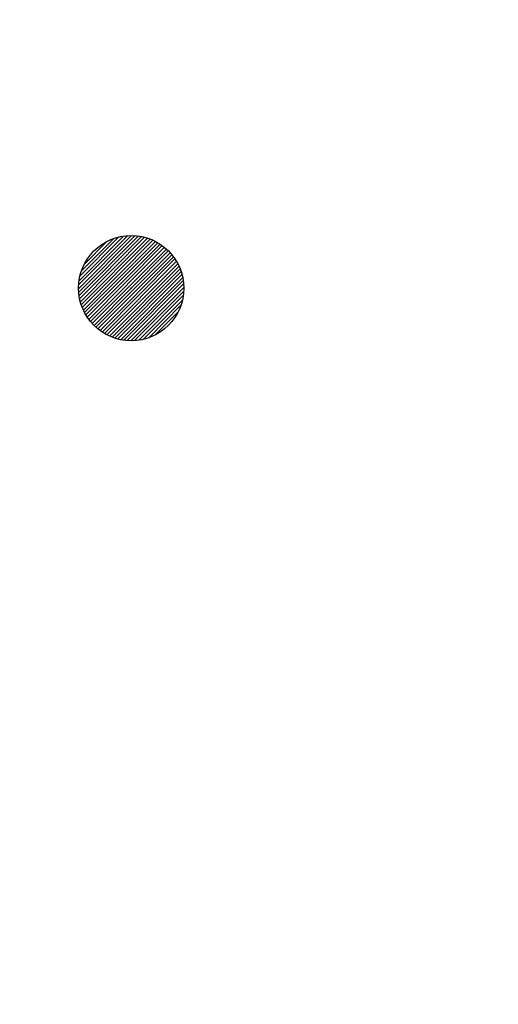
# Model space of a CAD drawing. Extents: x 0 to 1135, y 0 to 420.
# Tile 111 of 116: x 1086.27 to 1093.54, y 201.89 to 216.85. Entities that reach past the tile are written whole.
import ezdxf

# ---------------------------------------------------------------- set-up
doc = ezdxf.new("R2010")
doc.units = 0
doc.header["$LTSCALE"] = 2
doc.header["$MEASUREMENT"] = 0
doc.linetypes.add('AUSGEZOGEN', pattern=[0])
doc.layers.get('0').update_dxf_attribs({"color": 8, "linetype": 'AUSGEZOGEN'})
doc.layers.add('FBRTOP', color=8, linetype='AUSGEZOGEN')
doc.layers.add('SIGNATUR', color=8, linetype='AUSGEZOGEN')

# ---------------------------------------------------------------- blocks, each defined once
blk = doc.blocks.new('*X61')
at = {"color": 0}
for p, q in [((212.234, 257.394), (213.242, 258.402)), ((212.236, 257.466), (213.169, 258.4)), ((212.237, 257.326), (213.31, 258.399)), ((212.244, 257.262), (213.373, 258.392)), ((212.244, 257.545), (213.09, 258.391)), ((212.254, 257.202), (213.434, 258.381)), ((212.261, 257.633), (213.003, 258.375)), ((212.268, 257.145), (213.491, 258.368)), ((212.284, 257.09), (213.545, 258.351)), ((212.29, 257.732), (212.903, 258.346)), ((212.303, 257.038), (213.597, 258.333)), ((212.324, 256.988), (213.647, 258.312)), ((212.343, 257.856), (212.779, 258.293)), ((212.347, 256.941), (213.694, 258.288)), ((212.372, 256.895), (213.74, 258.263)), ((212.399, 256.852), (213.783, 258.236)), ((212.428, 256.81), (213.825, 258.207)), ((212.459, 256.77), (213.865, 258.176)), ((212.492, 256.732), (213.903, 258.143)), ((212.526, 256.696), (213.939, 258.109)), ((212.563, 256.662), (213.974, 258.073)), ((212.601, 256.629), (214.006, 258.035)), ((212.64, 256.598), (214.037, 257.995)), ((212.682, 256.569), (214.066, 257.953)), ((212.726, 256.542), (214.093, 257.91)), ((212.771, 256.517), (214.119, 257.864)), ((212.819, 256.493), (214.142, 257.817)), ((212.868, 256.472), (214.163, 257.767)), ((212.92, 256.454), (214.182, 257.715)), ((212.975, 256.437), (214.198, 257.661)), ((213.032, 256.424), (214.211, 257.603)), ((213.092, 256.414), (214.222, 257.543)), ((213.156, 256.407), (214.229, 257.479)), ((213.224, 256.404), (214.232, 257.412)), ((213.296, 256.406), (214.23, 257.339)), ((213.375, 256.414), (214.222, 257.26)), ((213.463, 256.43), (214.205, 257.173)), ((213.563, 256.46), (214.176, 257.073)), ((213.686, 256.512), (214.123, 256.949))]:
    blk.add_line(p, q, dxfattribs=at)

msp = doc.modelspace()

# ---------------------------------------------------------------- linework, layer by layer
at = {"layer": 'FBRTOP', "const_width": 0.5}
for points in [[(778.203, 222.125, 0.000004), (815.608, 224.799, -0.000002), (853.013, 227.472, -0.000001), (902.886, 231.036, 0.000001), (950, 234.403, 0.000002)], [(778.488, 218.136, 0.000004), (815.893, 220.809, -0.000002), (853.298, 223.482, -0.000001), (903.171, 227.046, 0.000001), (950, 230.392, 0.000002)], [(703.395, 216.78, -0.000001), (715.863, 217.671, 0.000009)], [(703.68, 212.79, -0.000001), (716.148, 213.681, 0.000009)]]:
    msp.add_lwpolyline(points, format="xyb", dxfattribs=at)
at = {"layer": 'SIGNATUR'}
msp.add_circle((1087.967, 212.768), 0.799, dxfattribs=at)
msp.add_point((1087.967, 212.768), dxfattribs=at)

# ---------------------------------------------------------------- block references
at = {"layer": 'SIGNATUR', "xscale": 0.8000000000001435, "yscale": 0.8000000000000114, "zscale": 0.8, "rotation": 0.1471602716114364}
msp.add_blockref('*X61', (917.91, 6.409), dxfattribs=at)

doc.saveas('drawing.dxf')
